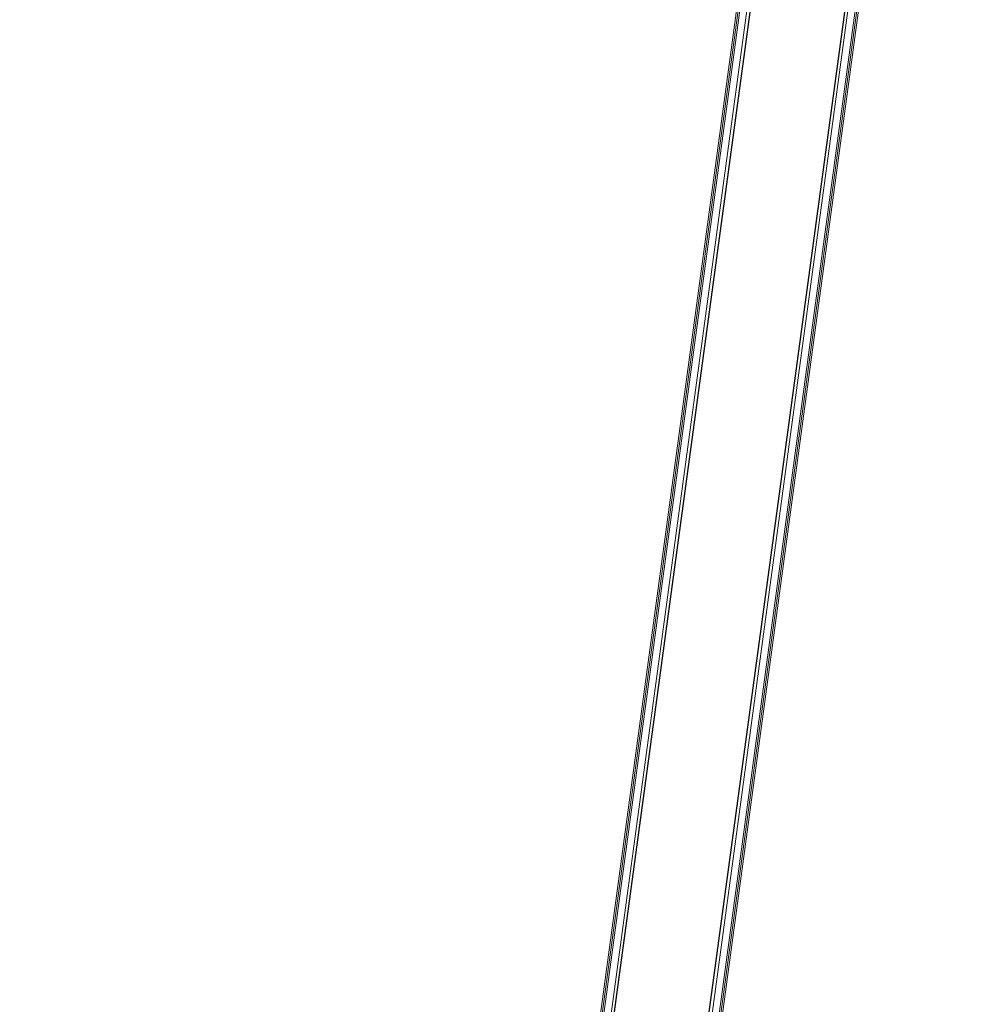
# Model space of a CAD drawing. Header units: millimetres. Extents: x -2845 to 74565, y -36590 to 13748.
# Tile 36 of 82: x 48622 to 49572, y -25830 to -24837. Entities that reach past the tile are written whole.
import ezdxf

# ---------------------------------------------------------------- set-up
doc = ezdxf.new("R2010")
doc.units = ezdxf.units.MM
doc.layers.add('A-FLOR-HRAL', color=7, linetype='Continuous', lineweight=18)
doc.layers.add('A-WALL', color=7, linetype='Continuous', lineweight=25)

# ---------------------------------------------------------------- blocks, each defined once
blk = doc.blocks.new('Garde-corps - Garde-corps-509925-2021_015_1111_DCE_1_50_N0 FINI_CFA_DIS')
at = {"layer": 'A-FLOR-HRAL'}
for p, q in [((-3877.39, -26047.83), (-3606.78, -24050.43)), ((-3870.33, -26048.78), (-3600.67, -24058.45)), ((-4428.55, -30182.04), (-3599.18, -24060.41)), ((-4426.69, -30180.62), (-3597.76, -24062.27))]:
    blk.add_line(p, q, dxfattribs=at)
blk = doc.blocks.new('Garde-corps - Garde-corps-510088-2021_015_1111_DCE_1_50_N0 FINI_CFA_DIS')
at = {"layer": 'A-FLOR-HRAL'}
for p, q in [((-3706.86, -24036.87), (-4031.18, -26430.64)), ((-3718.7, -24045.89), (-4547.63, -30164.24)), ((-3716.84, -24044.47), (-4546.21, -30166.1)), ((-3714.88, -24042.98), (-4038.24, -26429.69))]:
    blk.add_line(p, q, dxfattribs=at)
blk = doc.blocks.new('B02_ARC_rvt-1-2021_015_1111_DCE_1_50_N0 FINI_CFA_DIS')
at = {"layer": 'A-WALL'}
for p, q in [((-3701.81, -24021.9), (-4536.04, -30179.45)), ((-4441.9, -30192.2), (-3607.67, -24034.66))]:
    blk.add_line(p, q, dxfattribs=at)
at = {"layer": 'A-FLOR-HRAL', "lineweight": 18}
for name in ['Garde-corps - Garde-corps-510088-2021_015_1111_DCE_1_50_N0 FINI_CFA_DIS', 'Garde-corps - Garde-corps-509925-2021_015_1111_DCE_1_50_N0 FINI_CFA_DIS']:
    blk.add_blockref(name, (0, 0), dxfattribs=at)

msp = doc.modelspace()

# ---------------------------------------------------------------- block references
at = {"lineweight": 5}
msp.add_blockref('B02_ARC_rvt-1-2021_015_1111_DCE_1_50_N0 FINI_CFA_DIS', (53169.33, 0), dxfattribs=at)

doc.saveas('drawing.dxf')
